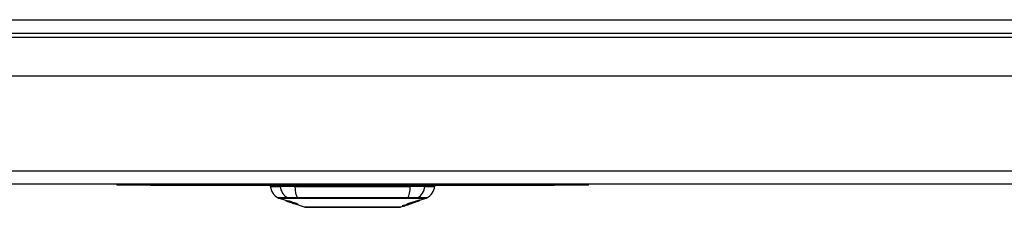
# Model space of a CAD drawing. Header units: inches. Extents: x 17 to 386, y 34 to 183.
# Tile 8 of 95: x 50.33 to 57.63, y 34.01 to 35.4. Entities that reach past the tile are written whole.
import ezdxf

# ---------------------------------------------------------------- set-up
doc = ezdxf.new("R2010")
doc.units = ezdxf.units.IN
doc.header["$MEASUREMENT"] = 0
doc.layers.add('Visible Edges(ANSI)', color=7, linetype='Continuous', lineweight=25)
doc.layers.add('Visible Tangent Edges(ANSI)', color=7, linetype='Continuous', lineweight=25)

msp = doc.modelspace()

# ---------------------------------------------------------------- linework, layer by layer
at = {"layer": 'Visible Edges(ANSI)'}
for p, q in [((16.8965, 35.3053), (88.6985, 35.3053)), ((61.755, 34.9858), (43.84, 34.9858)), ((88.6, 34.1858), (16.995, 34.1858)), ((51.0475, 34.1858), (51.0475, 34.1798)), ((51.2975, 34.1798), (51.0475, 34.1798)), ((51.2975, 34.1798), (54.2975, 34.1798)), ((52.1873, 34.17), (52.26, 34.17)), ((52.3688, 34.17), (52.26, 34.17)), ((52.3688, 34.17), (53.2262, 34.17)), ((52.4097, 34.1798), (52.4097, 34.17)), ((52.6094, 34.1798), (52.6094, 34.17)), ((52.9856, 34.1798), (52.9856, 34.17)), ((53.1853, 34.1798), (53.1853, 34.17)), ((53.335, 34.17), (53.2262, 34.17)), ((53.335, 34.17), (53.4078, 34.17)), ((54.5475, 34.1798), (54.2975, 34.1798)), ((54.5475, 34.1798), (54.5475, 34.1858)), ((52.309, 34.0615), (52.2472, 34.0831)), ((52.309, 34.0615), (52.3168, 34.0588)), ((52.3094, 34.0621), (52.3094, 34.0629)), ((52.3168, 34.0588), (52.3172, 34.0586)), ((52.3523, 34.0463), (52.3172, 34.0586)), ((52.3226, 34.06), (52.3226, 34.0614)), ((52.33, 34.0558), (52.33, 34.0562)), ((52.3466, 34.0536), (52.3466, 34.0542)), ((53.2266, 34.0407), (53.293, 34.0639)), ((53.2333, 34.05), (53.2333, 34.045)), ((53.237, 34.0463), (53.237, 34.0512)), ((53.2521, 34.0499), (53.2521, 34.0504)), ((53.2638, 34.0596), (53.2638, 34.0554)), ((53.2673, 34.0565), (53.2673, 34.0607)), ((53.2723, 34.0571), (53.2723, 34.0578)), ((53.294, 34.0644), (53.293, 34.064)), ((53.293, 34.0639), (53.293, 34.0641)), ((53.2935, 34.0655), (53.2935, 34.0692)), ((53.3479, 34.0831), (53.294, 34.0643)), ((53.294, 34.0693), (53.294, 34.0649)), ((53.294, 34.0645), (53.294, 34.0643)), ((52.3527, 34.0462), (52.3625, 34.0428)), ((52.4407, 34.0154), (52.3625, 34.0428)), ((52.3698, 34.0415), (52.3698, 34.0423)), ((52.3834, 34.0403), (52.3834, 34.0416)), ((53.1788, 34.0239), (53.1543, 34.0154)), ((53.1788, 34.0239), (53.1788, 34.024)), ((53.1885, 34.0274), (53.181, 34.0248)), ((53.181, 34.0248), (53.181, 34.0253)), ((53.2266, 34.0407), (53.1853, 34.0262)), ((53.1866, 34.0268), (53.1866, 34.0274)), ((53.1985, 34.0313), (53.1985, 34.0316)), ((53.1985, 34.0309), (53.1985, 34.0313)), ((53.2053, 34.0349), (53.2053, 34.0357)), ((53.206, 34.0339), (53.206, 34.0341)), ((53.206, 34.0339), (53.206, 34.0336)), ((53.2065, 34.0361), (53.2065, 34.0418)), ((53.2093, 34.0369), (53.2093, 34.0427)), ((53.218, 34.0378), (53.218, 34.0381)), ((53.225, 34.0402), (53.225, 34.0403)), ((53.2338, 34.0447), (53.2254, 34.0417)), ((53.2254, 34.0417), (53.2254, 34.042)), ((53.228, 34.0413), (53.228, 34.0417)), ((53.2301, 34.0425), (53.2301, 34.0432))]:
    msp.add_line(p, q, dxfattribs=at)
at = {"layer": 'Visible Edges(ANSI)', "flags": 128}
for points in [[(52.3193, 34.0582), (52.3181, 34.0586), (52.317, 34.059), (52.3158, 34.0594), (52.3147, 34.0598), (52.3136, 34.0602), (52.3125, 34.0606), (52.3115, 34.0609), (52.3105, 34.0613), (52.3095, 34.0617), (52.3085, 34.062), (52.3075, 34.0624), (52.3065, 34.0627), (52.3056, 34.0631), (52.3047, 34.0634), (52.3039, 34.0637), (52.3031, 34.064), (52.3025, 34.0643), (52.302, 34.0645), (52.3015, 34.0647), (52.301, 34.0649), (52.3007, 34.0651), (52.3005, 34.0652), (52.3006, 34.0652), (52.3009, 34.0652)], [(52.3009, 34.0652), (52.3017, 34.065), (52.3027, 34.0648), (52.3039, 34.0645), (52.3051, 34.0642), (52.3062, 34.0638), (52.3073, 34.0635), (52.3085, 34.0632), (52.3098, 34.0628), (52.3111, 34.0624), (52.3126, 34.0619), (52.3141, 34.0614), (52.3156, 34.0609), (52.317, 34.0605), (52.3184, 34.06), (52.3197, 34.0596), (52.3209, 34.0592), (52.3221, 34.0588), (52.3232, 34.0585), (52.3244, 34.0581), (52.3256, 34.0577), (52.3268, 34.0572), (52.3281, 34.0568), (52.3293, 34.0564), (52.3305, 34.056)], [(52.3097, 34.0621), (52.3096, 34.0622), (52.3095, 34.0622), (52.3094, 34.0621), (52.3094, 34.0621), (52.3094, 34.0621), (52.3095, 34.062), (52.3097, 34.0619), (52.3099, 34.0618), (52.3102, 34.0617), (52.3106, 34.0615), (52.311, 34.0614), (52.3116, 34.0612), (52.3122, 34.0609), (52.3129, 34.0607), (52.3136, 34.0604), (52.3144, 34.0601), (52.3151, 34.0599), (52.3157, 34.0596), (52.3163, 34.0594), (52.317, 34.0592), (52.3177, 34.0589), (52.3184, 34.0587), (52.3191, 34.0584), (52.3198, 34.0582)], [(52.33, 34.0558), (52.3287, 34.0562), (52.3274, 34.0567), (52.3261, 34.0571), (52.3248, 34.0576), (52.3236, 34.058), (52.3223, 34.0584), (52.3211, 34.0588), (52.3199, 34.0592), (52.3188, 34.0595), (52.3178, 34.0599), (52.3167, 34.0602), (52.3157, 34.0605), (52.3149, 34.0607), (52.3141, 34.061), (52.3134, 34.0612), (52.3127, 34.0614), (52.3122, 34.0615), (52.3117, 34.0617), (52.3112, 34.0618), (52.3108, 34.0619), (52.3105, 34.062), (52.3102, 34.062), (52.3099, 34.0621), (52.3097, 34.0621)], [(52.3291, 34.0568), (52.3264, 34.0577), (52.3238, 34.0587), (52.3216, 34.0595), (52.3199, 34.0601), (52.3187, 34.0606), (52.3177, 34.061), (52.3168, 34.0614), (52.316, 34.0617), (52.3153, 34.062), (52.3148, 34.0622), (52.3144, 34.0624), (52.3141, 34.0626), (52.3139, 34.0627), (52.3138, 34.0628), (52.3137, 34.0629), (52.3137, 34.063), (52.3137, 34.063), (52.3138, 34.0631), (52.3139, 34.0631), (52.3141, 34.0631), (52.3143, 34.0631), (52.3146, 34.0631), (52.3149, 34.063), (52.3152, 34.063)], [(52.3152, 34.063), (52.316, 34.0628), (52.317, 34.0627), (52.3181, 34.0624), (52.3193, 34.0622), (52.3206, 34.0619), (52.322, 34.0615), (52.3233, 34.0612), (52.3248, 34.0608), (52.3263, 34.0604), (52.328, 34.0599), (52.3298, 34.0594), (52.3316, 34.0589), (52.3333, 34.0584), (52.3349, 34.0579), (52.3365, 34.0575), (52.3379, 34.057), (52.3392, 34.0566), (52.3405, 34.0562), (52.3419, 34.0558), (52.3432, 34.0553), (52.3445, 34.0549), (52.3458, 34.0545), (52.3471, 34.0541), (52.3484, 34.0536)], [(52.3392, 34.0515), (52.3384, 34.0517), (52.3376, 34.052), (52.3368, 34.0522), (52.3359, 34.0525), (52.335, 34.0528), (52.334, 34.0531), (52.333, 34.0535), (52.332, 34.0538), (52.331, 34.0541), (52.33, 34.0545), (52.3291, 34.0548), (52.3283, 34.0551), (52.3275, 34.0553), (52.3267, 34.0556), (52.326, 34.0559), (52.3252, 34.0561), (52.3245, 34.0564), (52.3238, 34.0566), (52.323, 34.0569), (52.3223, 34.0571), (52.3215, 34.0574), (52.3208, 34.0577), (52.32, 34.0579), (52.3193, 34.0582)], [(52.3198, 34.0582), (52.3205, 34.0579), (52.3212, 34.0577), (52.3219, 34.0575), (52.3226, 34.0572), (52.3233, 34.057), (52.3239, 34.0567), (52.3246, 34.0565), (52.3252, 34.0563), (52.3258, 34.0561), (52.3264, 34.0559), (52.3269, 34.0558), (52.3273, 34.0556), (52.3277, 34.0555), (52.3281, 34.0553), (52.3285, 34.0552), (52.3289, 34.0551), (52.3293, 34.055), (52.3296, 34.0549), (52.33, 34.0548), (52.3303, 34.0547), (52.3306, 34.0546), (52.3309, 34.0545), (52.3312, 34.0544), (52.3315, 34.0543)], [(52.3238, 34.06), (52.3234, 34.0601), (52.323, 34.0601), (52.3228, 34.0601), (52.3226, 34.0601), (52.3226, 34.06), (52.3227, 34.0599), (52.3229, 34.0598), (52.323, 34.0597), (52.3233, 34.0595), (52.3236, 34.0594), (52.324, 34.0592), (52.3245, 34.059), (52.3251, 34.0588), (52.3256, 34.0585), (52.3262, 34.0583), (52.3267, 34.0581), (52.3272, 34.0579), (52.3277, 34.0577), (52.3282, 34.0576), (52.3287, 34.0574), (52.3293, 34.0572), (52.3298, 34.057), (52.3304, 34.0568), (52.331, 34.0566)], [(52.3466, 34.0536), (52.3459, 34.0538), (52.3452, 34.0541), (52.3444, 34.0543), (52.3437, 34.0546), (52.343, 34.0548), (52.3422, 34.055), (52.3415, 34.0553), (52.3408, 34.0555), (52.34, 34.0557), (52.3393, 34.056), (52.3386, 34.0562), (52.3379, 34.0564), (52.3371, 34.0566), (52.3364, 34.0568), (52.3354, 34.0571), (52.3343, 34.0575), (52.333, 34.0578), (52.3317, 34.0582), (52.3302, 34.0586), (52.3287, 34.059), (52.3272, 34.0594), (52.3258, 34.0597), (52.3247, 34.0599), (52.3238, 34.06)], [(52.3502, 34.0501), (52.3494, 34.0503), (52.3484, 34.0506), (52.3475, 34.0508), (52.3465, 34.0511), (52.3454, 34.0514), (52.3444, 34.0518), (52.3432, 34.0521), (52.3421, 34.0525), (52.3411, 34.0528), (52.34, 34.0531), (52.3391, 34.0534), (52.3382, 34.0537), (52.3374, 34.054), (52.3366, 34.0542), (52.3358, 34.0545), (52.3351, 34.0547), (52.3343, 34.055), (52.3336, 34.0552), (52.3328, 34.0555), (52.3321, 34.0558), (52.3314, 34.056), (52.3306, 34.0563), (52.3299, 34.0565), (52.3291, 34.0568)], [(52.3305, 34.056), (52.3305, 34.056), (52.3304, 34.056), (52.3304, 34.056), (52.3304, 34.056), (52.3304, 34.056), (52.3304, 34.056), (52.3303, 34.0559), (52.3303, 34.0559), (52.3303, 34.0559), (52.3303, 34.0559), (52.3303, 34.0559), (52.3302, 34.0559), (52.3302, 34.0559), (52.3302, 34.0559), (52.3302, 34.0559), (52.3301, 34.0559), (52.3301, 34.0559), (52.3301, 34.0559), (52.3301, 34.0559), (52.3301, 34.0558), (52.33, 34.0558), (52.33, 34.0558), (52.33, 34.0558), (52.33, 34.0558)], [(52.331, 34.0566), (52.3317, 34.0563), (52.3324, 34.0561), (52.3331, 34.0558), (52.3339, 34.0556), (52.3346, 34.0554), (52.3353, 34.0551), (52.3361, 34.0549), (52.3367, 34.0547), (52.3373, 34.0545), (52.3379, 34.0543), (52.3384, 34.0541), (52.3389, 34.054), (52.3393, 34.0539), (52.3398, 34.0537), (52.3402, 34.0536), (52.3406, 34.0535), (52.341, 34.0534), (52.3414, 34.0533), (52.3418, 34.0532), (52.3422, 34.0531), (52.3425, 34.053), (52.3429, 34.0529), (52.3432, 34.0528), (52.3435, 34.0527)], [(52.3315, 34.0543), (52.3318, 34.0542), (52.3322, 34.0541), (52.3326, 34.054), (52.333, 34.0538), (52.3335, 34.0537), (52.3339, 34.0536), (52.3344, 34.0534), (52.3349, 34.0533), (52.3354, 34.0532), (52.3359, 34.053), (52.3364, 34.0529), (52.337, 34.0528), (52.3375, 34.0526), (52.338, 34.0525), (52.3386, 34.0523), (52.3391, 34.0522), (52.3396, 34.052), (52.3401, 34.0519), (52.3407, 34.0518), (52.3413, 34.0516), (52.3419, 34.0514), (52.3425, 34.0513), (52.3431, 34.0511), (52.3437, 34.0509)], [(52.3536, 34.0474), (52.3529, 34.0476), (52.3523, 34.0478), (52.3516, 34.048), (52.3509, 34.0482), (52.3502, 34.0484), (52.3496, 34.0486), (52.349, 34.0487), (52.3484, 34.0489), (52.3479, 34.049), (52.3474, 34.0491), (52.3469, 34.0493), (52.3465, 34.0494), (52.346, 34.0495), (52.3455, 34.0496), (52.3451, 34.0498), (52.3445, 34.0499), (52.344, 34.0501), (52.3434, 34.0502), (52.3428, 34.0504), (52.3421, 34.0506), (52.3414, 34.0508), (52.3406, 34.051), (52.3399, 34.0512), (52.3392, 34.0515)], [(52.3435, 34.0527), (52.344, 34.0526), (52.3445, 34.0524), (52.345, 34.0523), (52.3456, 34.0522), (52.3461, 34.0521), (52.3467, 34.0519), (52.3474, 34.0518), (52.348, 34.0516), (52.3487, 34.0515), (52.3494, 34.0513), (52.3501, 34.0511), (52.3508, 34.051), (52.3515, 34.0508), (52.3522, 34.0507), (52.3529, 34.0505), (52.3536, 34.0504), (52.3543, 34.0502), (52.355, 34.05), (52.3557, 34.0499), (52.3564, 34.0497), (52.3571, 34.0495), (52.3579, 34.0494), (52.3586, 34.0492), (52.3593, 34.049)], [(52.3437, 34.0509), (52.3444, 34.0507), (52.3451, 34.0505), (52.3459, 34.0503), (52.3468, 34.05), (52.3476, 34.0497), (52.3485, 34.0495), (52.3495, 34.0492), (52.3504, 34.0489), (52.3513, 34.0486), (52.3522, 34.0483), (52.3529, 34.0481), (52.3537, 34.0478), (52.3543, 34.0476), (52.3549, 34.0474), (52.3556, 34.0472), (52.3562, 34.047), (52.3568, 34.0468), (52.3575, 34.0466), (52.3581, 34.0464), (52.3587, 34.0462), (52.3594, 34.046), (52.36, 34.0457), (52.3606, 34.0455), (52.3613, 34.0453)], [(52.3484, 34.0536), (52.3483, 34.0536), (52.3483, 34.0536), (52.3482, 34.0536), (52.3481, 34.0536), (52.348, 34.0536), (52.348, 34.0536), (52.3479, 34.0536), (52.3478, 34.0536), (52.3477, 34.0536), (52.3477, 34.0536), (52.3476, 34.0536), (52.3475, 34.0536), (52.3474, 34.0536), (52.3474, 34.0536), (52.3473, 34.0536), (52.3472, 34.0536), (52.3471, 34.0536), (52.3471, 34.0536), (52.347, 34.0536), (52.3469, 34.0536), (52.3468, 34.0536), (52.3468, 34.0536), (52.3467, 34.0536), (52.3466, 34.0536)], [(52.3687, 34.0457), (52.368, 34.0459), (52.3672, 34.0461), (52.3664, 34.0463), (52.3656, 34.0465), (52.3647, 34.0467), (52.3639, 34.0469), (52.3631, 34.047), (52.3624, 34.0472), (52.3617, 34.0474), (52.361, 34.0475), (52.3604, 34.0476), (52.3598, 34.0478), (52.3591, 34.0479), (52.3585, 34.0481), (52.3578, 34.0482), (52.3572, 34.0484), (52.3564, 34.0485), (52.3556, 34.0487), (52.3548, 34.0489), (52.3539, 34.0491), (52.353, 34.0494), (52.3521, 34.0496), (52.3511, 34.0498), (52.3502, 34.0501)], [(53.2065, 34.0418), (53.2076, 34.0422), (53.2088, 34.0425), (53.2099, 34.0429), (53.211, 34.0432), (53.2121, 34.0435), (53.2132, 34.0439), (53.2143, 34.0442), (53.2154, 34.0445), (53.2166, 34.0449), (53.2177, 34.0452), (53.2188, 34.0456), (53.2199, 34.0459), (53.221, 34.0463), (53.2221, 34.0466), (53.2233, 34.0469), (53.2244, 34.0473), (53.2255, 34.0476), (53.2266, 34.048), (53.2277, 34.0483), (53.2288, 34.0487), (53.2299, 34.049), (53.231, 34.0493), (53.2322, 34.0497), (53.2333, 34.05)], [(53.2521, 34.0499), (53.2511, 34.0495), (53.2501, 34.0491), (53.2491, 34.0488), (53.2481, 34.0484), (53.247, 34.048), (53.246, 34.0477), (53.245, 34.0473), (53.2439, 34.0469), (53.2429, 34.0465), (53.2418, 34.0462), (53.2408, 34.0458), (53.2398, 34.0454), (53.2387, 34.0451), (53.2377, 34.0447), (53.2366, 34.0443), (53.2356, 34.0439), (53.2346, 34.0436), (53.2335, 34.0432), (53.2325, 34.0428), (53.2314, 34.0425), (53.2304, 34.0421), (53.2293, 34.0417), (53.2283, 34.0413), (53.2273, 34.041)], [(53.237, 34.0512), (53.2381, 34.0515), (53.2393, 34.0519), (53.2404, 34.0522), (53.2415, 34.0526), (53.2426, 34.0529), (53.2437, 34.0533), (53.2448, 34.0536), (53.2459, 34.054), (53.2471, 34.0543), (53.2482, 34.0547), (53.2493, 34.055), (53.2504, 34.0554), (53.2515, 34.0557), (53.2526, 34.0561), (53.2538, 34.0564), (53.2549, 34.0568), (53.256, 34.0571), (53.2571, 34.0575), (53.2582, 34.0579), (53.2593, 34.0582), (53.2604, 34.0586), (53.2615, 34.0589), (53.2627, 34.0593), (53.2638, 34.0596)], [(53.2638, 34.0554), (53.2627, 34.055), (53.2615, 34.0546), (53.2604, 34.0542), (53.2593, 34.0538), (53.2582, 34.0535), (53.2571, 34.0531), (53.256, 34.0527), (53.2549, 34.0523), (53.2538, 34.0519), (53.2526, 34.0516), (53.2515, 34.0512), (53.2504, 34.0508), (53.2493, 34.0504), (53.2482, 34.0501), (53.2471, 34.0497), (53.2459, 34.0493), (53.2448, 34.0489), (53.2437, 34.0485), (53.2426, 34.0482), (53.2415, 34.0478), (53.2404, 34.0474), (53.2392, 34.047), (53.2381, 34.0467), (53.237, 34.0463)], [(53.2488, 34.0492), (53.2505, 34.0498), (53.2523, 34.0505), (53.254, 34.0511), (53.2558, 34.0518), (53.2575, 34.0524), (53.2593, 34.0531), (53.2611, 34.0537), (53.2629, 34.0544), (53.2648, 34.055), (53.2666, 34.0557), (53.2684, 34.0564), (53.2703, 34.057), (53.2721, 34.0577), (53.274, 34.0584), (53.2759, 34.0591), (53.2778, 34.0598), (53.2797, 34.0605), (53.2817, 34.0612), (53.2836, 34.0619), (53.2856, 34.0626), (53.2875, 34.0633), (53.2895, 34.064), (53.2915, 34.0648), (53.2935, 34.0655)], [(53.293, 34.0639), (53.2913, 34.0633), (53.2896, 34.0628), (53.288, 34.0622), (53.2863, 34.0616), (53.2846, 34.061), (53.2829, 34.0604), (53.2812, 34.0598), (53.2795, 34.0592), (53.2778, 34.0586), (53.2761, 34.058), (53.2744, 34.0575), (53.2727, 34.0569), (53.2709, 34.0563), (53.2692, 34.0557), (53.2675, 34.0551), (53.2658, 34.0545), (53.2641, 34.0539), (53.2624, 34.0533), (53.2607, 34.0528), (53.259, 34.0522), (53.2573, 34.0516), (53.2556, 34.051), (53.2538, 34.0504), (53.2521, 34.0499)], [(53.2673, 34.0607), (53.2684, 34.0611), (53.2695, 34.0614), (53.2706, 34.0618), (53.2717, 34.0622), (53.2728, 34.0625), (53.274, 34.0629), (53.2751, 34.0632), (53.2762, 34.0636), (53.2773, 34.0639), (53.2784, 34.0643), (53.2795, 34.0646), (53.2807, 34.065), (53.2818, 34.0654), (53.2829, 34.0657), (53.284, 34.0661), (53.2851, 34.0664), (53.2862, 34.0668), (53.2873, 34.0672), (53.2885, 34.0675), (53.2896, 34.0679), (53.2907, 34.0682), (53.2918, 34.0686), (53.2929, 34.069), (53.294, 34.0693)], [(53.2935, 34.0655), (53.2924, 34.0651), (53.2913, 34.0648), (53.2902, 34.0644), (53.2891, 34.064), (53.2881, 34.0636), (53.287, 34.0633), (53.2859, 34.0629), (53.2848, 34.0625), (53.2837, 34.0621), (53.2826, 34.0618), (53.2815, 34.0614), (53.2804, 34.061), (53.2793, 34.0606), (53.2782, 34.0603), (53.2771, 34.0599), (53.276, 34.0595), (53.2749, 34.0592), (53.2738, 34.0588), (53.2727, 34.0584), (53.2716, 34.058), (53.2706, 34.0577), (53.2695, 34.0573), (53.2684, 34.0569), (53.2673, 34.0565)], [(53.294, 34.0649), (53.2932, 34.0646), (53.2923, 34.0643), (53.2914, 34.064), (53.2905, 34.0636), (53.2897, 34.0633), (53.2888, 34.063), (53.2879, 34.0627), (53.287, 34.0624), (53.2861, 34.062), (53.2852, 34.0617), (53.2843, 34.0614), (53.2833, 34.061), (53.2824, 34.0607), (53.2815, 34.0604), (53.2806, 34.0601), (53.2797, 34.0597), (53.2787, 34.0594), (53.2778, 34.0591), (53.2769, 34.0587), (53.276, 34.0584), (53.275, 34.0581), (53.2741, 34.0577), (53.2732, 34.0574), (53.2723, 34.0571)], [(53.2723, 34.0571), (53.2732, 34.0574), (53.2741, 34.0577), (53.275, 34.058), (53.2759, 34.0583), (53.2768, 34.0586), (53.2777, 34.0589), (53.2786, 34.0592), (53.2795, 34.0595), (53.2804, 34.0598), (53.2813, 34.0601), (53.2822, 34.0604), (53.2832, 34.0608), (53.2841, 34.0611), (53.285, 34.0614), (53.2859, 34.0617), (53.2868, 34.062), (53.2877, 34.0623), (53.2886, 34.0626), (53.2895, 34.0629), (53.2904, 34.0632), (53.2913, 34.0635), (53.2922, 34.0638), (53.2931, 34.0642), (53.294, 34.0645)], [(52.3781, 34.0384), (52.3779, 34.0384), (52.3776, 34.0385), (52.3772, 34.0385), (52.3768, 34.0386), (52.3764, 34.0387), (52.3759, 34.0389), (52.3753, 34.039), (52.3747, 34.0392), (52.374, 34.0394), (52.3732, 34.0396), (52.3722, 34.0399), (52.371, 34.0403), (52.3696, 34.0408), (52.368, 34.0413), (52.3662, 34.0419), (52.3645, 34.0425), (52.3628, 34.043), (52.3613, 34.0436), (52.3597, 34.0441), (52.3582, 34.0446), (52.3567, 34.0451), (52.3551, 34.0457), (52.3535, 34.0462), (52.352, 34.0468)], [(52.352, 34.0468), (52.352, 34.0468), (52.352, 34.0468), (52.352, 34.0468), (52.3521, 34.0468), (52.3521, 34.0468), (52.3521, 34.0468), (52.3521, 34.0468), (52.3522, 34.0468), (52.3522, 34.0468), (52.3522, 34.0468), (52.3522, 34.0468), (52.3523, 34.0468), (52.3523, 34.0468), (52.3523, 34.0468), (52.3523, 34.0468), (52.3524, 34.0468), (52.3524, 34.0468), (52.3524, 34.0468), (52.3524, 34.0468), (52.3525, 34.0468), (52.3525, 34.0468), (52.3525, 34.0468), (52.3525, 34.0468), (52.3526, 34.0468)], [(52.3523, 34.0463), (52.3523, 34.0463), (52.3524, 34.0463), (52.3524, 34.0463), (52.3524, 34.0463), (52.3524, 34.0463), (52.3524, 34.0463), (52.3524, 34.0463), (52.3525, 34.0463), (52.3525, 34.0463), (52.3525, 34.0463), (52.3525, 34.0463), (52.3525, 34.0463), (52.3525, 34.0462), (52.3526, 34.0462), (52.3526, 34.0462), (52.3526, 34.0462), (52.3526, 34.0462), (52.3526, 34.0462), (52.3527, 34.0462), (52.3527, 34.0462), (52.3527, 34.0462), (52.3527, 34.0462), (52.3527, 34.0462), (52.3527, 34.0462)], [(52.3526, 34.0468), (52.3542, 34.0462), (52.3558, 34.0456), (52.3574, 34.0451), (52.359, 34.0445), (52.3606, 34.044), (52.362, 34.0435), (52.3633, 34.0431), (52.3643, 34.0428), (52.365, 34.0426), (52.3655, 34.0424), (52.366, 34.0423), (52.3664, 34.0421), (52.3668, 34.042), (52.3672, 34.0419), (52.3675, 34.0418), (52.3678, 34.0417), (52.3681, 34.0417), (52.3683, 34.0416), (52.3686, 34.0416), (52.3688, 34.0415), (52.369, 34.0415), (52.3691, 34.0414), (52.3693, 34.0414), (52.3694, 34.0414)], [(52.3606, 34.0451), (52.3603, 34.0452), (52.36, 34.0453), (52.3597, 34.0454), (52.3594, 34.0455), (52.3591, 34.0456), (52.3588, 34.0457), (52.3585, 34.0458), (52.3581, 34.046), (52.3578, 34.0461), (52.3575, 34.0462), (52.3572, 34.0463), (52.3569, 34.0464), (52.3566, 34.0465), (52.3563, 34.0466), (52.356, 34.0467), (52.3557, 34.0467), (52.3555, 34.0468), (52.3552, 34.0469), (52.3549, 34.047), (52.3546, 34.0471), (52.3544, 34.0472), (52.3541, 34.0473), (52.3539, 34.0473), (52.3536, 34.0474)], [(52.3593, 34.049), (52.3602, 34.0488), (52.361, 34.0486), (52.3619, 34.0483), (52.3629, 34.0481), (52.3638, 34.0478), (52.3649, 34.0475), (52.3659, 34.0473), (52.3669, 34.047), (52.3678, 34.0467), (52.3687, 34.0464), (52.3695, 34.0462), (52.3703, 34.046), (52.3709, 34.0458), (52.3716, 34.0456), (52.3722, 34.0454), (52.3729, 34.0452), (52.3735, 34.045), (52.3741, 34.0448), (52.3748, 34.0446), (52.3754, 34.0444), (52.376, 34.0441), (52.3767, 34.0439), (52.3773, 34.0437), (52.3779, 34.0435)], [(52.3694, 34.0414), (52.3695, 34.0414), (52.3695, 34.0414), (52.3696, 34.0414), (52.3697, 34.0414), (52.3697, 34.0414), (52.3698, 34.0414), (52.3698, 34.0414), (52.3698, 34.0415), (52.3698, 34.0415), (52.3697, 34.0415), (52.3697, 34.0416), (52.3696, 34.0416), (52.3696, 34.0417), (52.3694, 34.0417), (52.3693, 34.0418), (52.3692, 34.0419), (52.369, 34.042), (52.3687, 34.0421), (52.3683, 34.0423), (52.3673, 34.0427), (52.366, 34.0432), (52.3644, 34.0438), (52.3626, 34.0444), (52.3606, 34.0451)], [(52.3905, 34.0373), (52.39, 34.0373), (52.3895, 34.0374), (52.3889, 34.0375), (52.3882, 34.0376), (52.3875, 34.0377), (52.3868, 34.0379), (52.3859, 34.0381), (52.385, 34.0383), (52.384, 34.0385), (52.3829, 34.0388), (52.3816, 34.0392), (52.3801, 34.0396), (52.3784, 34.0401), (52.3766, 34.0406), (52.3748, 34.0412), (52.3731, 34.0417), (52.3715, 34.0422), (52.37, 34.0427), (52.3685, 34.0432), (52.367, 34.0437), (52.3656, 34.0442), (52.3641, 34.0447), (52.3626, 34.0452), (52.3612, 34.0457)], [(52.3612, 34.0457), (52.3613, 34.0457), (52.3614, 34.0457), (52.3614, 34.0457), (52.3615, 34.0457), (52.3616, 34.0457), (52.3617, 34.0457), (52.3618, 34.0456), (52.3618, 34.0456), (52.3619, 34.0456), (52.362, 34.0456), (52.3621, 34.0456), (52.3621, 34.0456), (52.3622, 34.0456), (52.3623, 34.0456), (52.3624, 34.0456), (52.3625, 34.0456), (52.3625, 34.0456), (52.3626, 34.0456), (52.3627, 34.0456), (52.3628, 34.0456), (52.3629, 34.0456), (52.3629, 34.0456), (52.363, 34.0456), (52.3631, 34.0455)], [(52.3613, 34.0453), (52.3667, 34.0434), (52.3713, 34.0417), (52.3738, 34.0407), (52.3749, 34.0403), (52.3757, 34.04), (52.3763, 34.0397), (52.3768, 34.0395), (52.3772, 34.0393), (52.3775, 34.0391), (52.3777, 34.039), (52.3779, 34.0389), (52.3781, 34.0388), (52.3782, 34.0388), (52.3783, 34.0387), (52.3784, 34.0386), (52.3785, 34.0386), (52.3785, 34.0385), (52.3785, 34.0385), (52.3785, 34.0384), (52.3785, 34.0384), (52.3784, 34.0384), (52.3783, 34.0384), (52.3782, 34.0384), (52.3781, 34.0384)], [(52.3631, 34.0455), (52.3644, 34.0451), (52.3657, 34.0447), (52.367, 34.0442), (52.3683, 34.0438), (52.3697, 34.0434), (52.3709, 34.043), (52.3722, 34.0426), (52.3734, 34.0422), (52.3745, 34.0419), (52.3755, 34.0416), (52.3763, 34.0414), (52.377, 34.0412), (52.3776, 34.041), (52.3782, 34.0409), (52.3787, 34.0408), (52.3792, 34.0406), (52.3796, 34.0405), (52.3801, 34.0405), (52.3805, 34.0404), (52.3808, 34.0403), (52.3811, 34.0403), (52.3815, 34.0402), (52.3817, 34.0402), (52.382, 34.0402)], [(52.376, 34.0435), (52.3756, 34.0436), (52.3753, 34.0437), (52.375, 34.0438), (52.3747, 34.0439), (52.3744, 34.044), (52.3741, 34.0441), (52.3738, 34.0442), (52.3735, 34.0443), (52.3732, 34.0444), (52.3729, 34.0445), (52.3725, 34.0446), (52.3722, 34.0447), (52.3719, 34.0448), (52.3716, 34.0449), (52.3713, 34.0449), (52.371, 34.045), (52.3707, 34.0451), (52.3704, 34.0452), (52.3701, 34.0453), (52.3698, 34.0454), (52.3696, 34.0455), (52.3693, 34.0455), (52.369, 34.0456), (52.3687, 34.0457)], [(52.382, 34.0402), (52.3822, 34.0401), (52.3824, 34.0401), (52.3826, 34.0401), (52.3827, 34.0401), (52.3829, 34.0401), (52.383, 34.0401), (52.3831, 34.0401), (52.3832, 34.0402), (52.3833, 34.0402), (52.3833, 34.0402), (52.3834, 34.0403), (52.3834, 34.0403), (52.3833, 34.0404), (52.3833, 34.0404), (52.3832, 34.0405), (52.383, 34.0407), (52.3827, 34.0408), (52.3822, 34.0411), (52.3815, 34.0414), (52.3807, 34.0417), (52.3797, 34.0421), (52.3785, 34.0426), (52.3773, 34.043), (52.376, 34.0435)], [(52.3779, 34.0435), (52.3807, 34.0426), (52.3834, 34.0416), (52.3855, 34.0408), (52.387, 34.0402), (52.388, 34.0398), (52.3889, 34.0395), (52.3897, 34.0391), (52.3903, 34.0388), (52.3908, 34.0385), (52.3913, 34.0383), (52.3916, 34.0381), (52.3918, 34.0379), (52.392, 34.0377), (52.392, 34.0376), (52.3921, 34.0375), (52.392, 34.0374), (52.392, 34.0374), (52.3919, 34.0373), (52.3917, 34.0373), (52.3916, 34.0373), (52.3914, 34.0372), (52.3911, 34.0372), (52.3908, 34.0373), (52.3905, 34.0373)], [(52.4423, 34.0151), (52.4427, 34.0151), (52.444, 34.0151), (52.4462, 34.0151), (52.4491, 34.0151), (52.4529, 34.0151), (52.4576, 34.0151), (52.4631, 34.0151), (52.4694, 34.015), (52.4764, 34.015), (52.4843, 34.015), (52.4929, 34.015), (52.5021, 34.015), (52.5121, 34.015), (52.5228, 34.0149), (52.5342, 34.0149), (52.5461, 34.0149), (52.5587, 34.0149), (52.5719, 34.0149), (52.5856, 34.015), (52.5998, 34.015), (52.6145, 34.015), (52.6296, 34.015), (52.6452, 34.015), (52.6612, 34.015), (52.6776, 34.0151), (52.6942, 34.0151), (52.711, 34.0151), (52.7281, 34.0151), (52.7452, 34.0151), (52.7625, 34.0151), (52.7799, 34.0151), (52.7974, 34.0151), (52.8149, 34.0151), (52.8323, 34.0151), (52.8497, 34.0151), (52.8669, 34.0151), (52.8838, 34.0151), (52.9006, 34.0151), (52.9172, 34.0151), (52.9335, 34.015), (52.9496, 34.015), (52.9652, 34.015), (52.9804, 34.015), (52.9951, 34.015), (53.0094, 34.015), (53.0231, 34.0149), (53.0362, 34.0149), (53.0488, 34.0149), (53.0608, 34.0149), (53.0722, 34.0149), (53.0828, 34.015), (53.0928, 34.015), (53.1021, 34.015), (53.1107, 34.015), (53.1186, 34.015), (53.1257, 34.015), (53.132, 34.0151), (53.1374, 34.0151), (53.1421, 34.0151), (53.1459, 34.0151), (53.1489, 34.0151), (53.151, 34.0151), (53.1523, 34.0151), (53.1527, 34.0151)], [(53.1668, 34.0245), (53.1684, 34.025), (53.1701, 34.0254), (53.1718, 34.0259), (53.1734, 34.0263), (53.1751, 34.0268), (53.1767, 34.0273), (53.1784, 34.0278), (53.1801, 34.0282), (53.1817, 34.0287), (53.1834, 34.0292), (53.1851, 34.0297), (53.1867, 34.0302), (53.1884, 34.0306), (53.19, 34.0311), (53.1917, 34.0316), (53.1933, 34.0321), (53.195, 34.0326), (53.1966, 34.0331), (53.1983, 34.0336), (53.1999, 34.0341), (53.2016, 34.0346), (53.2032, 34.0351), (53.2049, 34.0356), (53.2065, 34.0361)], [(53.2053, 34.0349), (53.2037, 34.0344), (53.2021, 34.034), (53.2005, 34.0335), (53.1989, 34.033), (53.1973, 34.0326), (53.1957, 34.0321), (53.1941, 34.0317), (53.1925, 34.0312), (53.1909, 34.0308), (53.1893, 34.0303), (53.1877, 34.0299), (53.1861, 34.0294), (53.1845, 34.029), (53.1829, 34.0286), (53.1813, 34.0282), (53.1797, 34.0277), (53.1781, 34.0273), (53.1764, 34.0269), (53.1748, 34.0265), (53.1732, 34.0261), (53.1716, 34.0257), (53.17, 34.0253), (53.1684, 34.0249), (53.1668, 34.0245)], [(53.181, 34.0248), (53.1807, 34.0247), (53.1805, 34.0246), (53.1803, 34.0245), (53.18, 34.0245), (53.1798, 34.0244), (53.1796, 34.0244), (53.1795, 34.0243), (53.1793, 34.0243), (53.1792, 34.0242), (53.1791, 34.0242), (53.179, 34.0242), (53.1789, 34.0242), (53.1788, 34.0242), (53.1788, 34.0242), (53.1787, 34.0242), (53.1787, 34.0242), (53.1787, 34.0242), (53.1788, 34.0242), (53.1788, 34.0243), (53.1789, 34.0243), (53.1789, 34.0244), (53.179, 34.0244), (53.1791, 34.0245), (53.1793, 34.0246)], [(53.1788, 34.024), (53.179, 34.0241), (53.1793, 34.0242), (53.1796, 34.0242), (53.1799, 34.0243), (53.1801, 34.0244), (53.1804, 34.0245), (53.1807, 34.0246), (53.1809, 34.0247), (53.1812, 34.0248), (53.1815, 34.0249), (53.1818, 34.025), (53.182, 34.0251), (53.1823, 34.0252), (53.1826, 34.0253), (53.1828, 34.0254), (53.1831, 34.0255), (53.1834, 34.0256), (53.1837, 34.0257), (53.1839, 34.0258), (53.1842, 34.0259), (53.1845, 34.0259), (53.1847, 34.026), (53.185, 34.0261), (53.1853, 34.0262)], [(53.1793, 34.0246), (53.1795, 34.0246), (53.1797, 34.0248), (53.18, 34.0249), (53.1804, 34.0251), (53.1808, 34.0252), (53.1813, 34.0254), (53.1819, 34.0256), (53.1825, 34.0259), (53.1831, 34.0261), (53.1838, 34.0264), (53.1846, 34.0267), (53.1853, 34.027), (53.1861, 34.0272), (53.187, 34.0276), (53.1879, 34.0279), (53.1888, 34.0282), (53.1897, 34.0285), (53.1906, 34.0289), (53.1916, 34.0292), (53.1926, 34.0295), (53.1935, 34.0299), (53.1945, 34.0302), (53.1955, 34.0306), (53.1965, 34.0309)], [(53.189, 34.0279), (53.1887, 34.0277), (53.1883, 34.0276), (53.188, 34.0275), (53.1877, 34.0274), (53.1875, 34.0273), (53.1873, 34.0272), (53.1871, 34.0271), (53.1869, 34.027), (53.1868, 34.027), (53.1867, 34.0269), (53.1866, 34.0269), (53.1866, 34.0268), (53.1866, 34.0268), (53.1866, 34.0268), (53.1866, 34.0268), (53.1867, 34.0268), (53.1869, 34.0269), (53.187, 34.0269), (53.1872, 34.027), (53.1874, 34.027), (53.1876, 34.0271), (53.1879, 34.0272), (53.1882, 34.0273), (53.1885, 34.0274)], [(53.1985, 34.0313), (53.1981, 34.0311), (53.1976, 34.031), (53.1971, 34.0308), (53.1967, 34.0307), (53.1962, 34.0305), (53.1957, 34.0303), (53.1953, 34.0302), (53.1948, 34.03), (53.1944, 34.0299), (53.1939, 34.0297), (53.1935, 34.0295), (53.193, 34.0294), (53.1926, 34.0292), (53.1922, 34.0291), (53.1918, 34.0289), (53.1914, 34.0288), (53.191, 34.0287), (53.1907, 34.0285), (53.1904, 34.0284), (53.19, 34.0283), (53.1898, 34.0282), (53.1895, 34.0281), (53.1892, 34.028), (53.189, 34.0279)], [(53.2301, 34.0425), (53.2286, 34.042), (53.2271, 34.0415), (53.2256, 34.041), (53.2241, 34.0405), (53.2226, 34.04), (53.221, 34.0395), (53.2195, 34.039), (53.218, 34.0385), (53.2165, 34.038), (53.2149, 34.0375), (53.2134, 34.037), (53.2119, 34.0365), (53.2103, 34.0361), (53.2088, 34.0356), (53.2073, 34.0351), (53.2057, 34.0346), (53.2042, 34.0341), (53.2027, 34.0336), (53.2011, 34.0332), (53.1996, 34.0327), (53.198, 34.0322), (53.1965, 34.0317), (53.195, 34.0313), (53.1934, 34.0308)], [(53.1934, 34.0308), (53.1939, 34.031), (53.1944, 34.0312), (53.1949, 34.0313), (53.1954, 34.0315), (53.1959, 34.0317), (53.1964, 34.0318), (53.1969, 34.032), (53.1974, 34.0322), (53.1979, 34.0323), (53.1984, 34.0325), (53.1989, 34.0327), (53.1994, 34.0329), (53.1999, 34.033), (53.2003, 34.0332), (53.2008, 34.0334), (53.2013, 34.0335), (53.2018, 34.0337), (53.2023, 34.0339), (53.2028, 34.034), (53.2033, 34.0342), (53.2038, 34.0344), (53.2043, 34.0346), (53.2048, 34.0347), (53.2053, 34.0349)], [(53.1965, 34.0309), (53.1975, 34.0313), (53.1985, 34.0316), (53.1995, 34.032), (53.2005, 34.0323), (53.2015, 34.0326), (53.2025, 34.033), (53.2035, 34.0333), (53.2045, 34.0336), (53.2054, 34.0339), (53.2064, 34.0343), (53.2073, 34.0346), (53.2083, 34.0349), (53.2092, 34.0352), (53.2101, 34.0355), (53.211, 34.0358), (53.2119, 34.0361), (53.2128, 34.0364), (53.2136, 34.0367), (53.2144, 34.0369), (53.2153, 34.0372), (53.2161, 34.0375), (53.2168, 34.0377), (53.2176, 34.038), (53.2183, 34.0382)], [(53.2175, 34.0375), (53.2168, 34.0373), (53.216, 34.037), (53.2152, 34.0367), (53.2144, 34.0364), (53.2137, 34.0362), (53.2129, 34.0359), (53.2121, 34.0356), (53.2113, 34.0353), (53.2105, 34.035), (53.2096, 34.0348), (53.2088, 34.0345), (53.208, 34.0342), (53.2072, 34.0339), (53.2064, 34.0336), (53.2056, 34.0333), (53.2048, 34.0331), (53.204, 34.0328), (53.2032, 34.0325), (53.2024, 34.0322), (53.2016, 34.0319), (53.2008, 34.0317), (53.2, 34.0314), (53.1993, 34.0311), (53.1985, 34.0309)], [(53.2175, 34.0377), (53.2173, 34.0376), (53.217, 34.0375), (53.2167, 34.0375), (53.2164, 34.0374), (53.2161, 34.0372), (53.2157, 34.0371), (53.2153, 34.037), (53.2149, 34.0369), (53.2144, 34.0367), (53.214, 34.0366), (53.2135, 34.0364), (53.213, 34.0362), (53.2125, 34.0361), (53.212, 34.0359), (53.2114, 34.0357), (53.2108, 34.0355), (53.2103, 34.0353), (53.2097, 34.0351), (53.2091, 34.0349), (53.2085, 34.0347), (53.2079, 34.0345), (53.2073, 34.0343), (53.2066, 34.0341), (53.206, 34.0339)], [(53.206, 34.0336), (53.2064, 34.0337), (53.2069, 34.0338), (53.2073, 34.034), (53.2077, 34.0341), (53.2082, 34.0343), (53.2086, 34.0345), (53.2091, 34.0346), (53.2095, 34.0348), (53.21, 34.0349), (53.2105, 34.0351), (53.2109, 34.0353), (53.2114, 34.0354), (53.2118, 34.0356), (53.2122, 34.0357), (53.2127, 34.0359), (53.2131, 34.036), (53.2135, 34.0362), (53.2139, 34.0363), (53.2143, 34.0365), (53.2147, 34.0366), (53.215, 34.0367), (53.2154, 34.0368), (53.2157, 34.037), (53.216, 34.0371)], [(53.2333, 34.045), (53.2323, 34.0447), (53.2313, 34.0443), (53.2303, 34.044), (53.2293, 34.0437), (53.2283, 34.0433), (53.2273, 34.043), (53.2263, 34.0427), (53.2253, 34.0423), (53.2243, 34.042), (53.2233, 34.0416), (53.2223, 34.0413), (53.2213, 34.041), (53.2203, 34.0406), (53.2193, 34.0403), (53.2183, 34.04), (53.2173, 34.0396), (53.2163, 34.0393), (53.2153, 34.039), (53.2143, 34.0386), (53.2133, 34.0383), (53.2123, 34.038), (53.2113, 34.0376), (53.2103, 34.0373), (53.2093, 34.0369)], [(53.2093, 34.0369), (53.2103, 34.0373), (53.2113, 34.0376), (53.2123, 34.0379), (53.2134, 34.0382), (53.2144, 34.0385), (53.2154, 34.0388), (53.2164, 34.0392), (53.2175, 34.0395), (53.2185, 34.0398), (53.2195, 34.0401), (53.2205, 34.0404), (53.2215, 34.0408), (53.2226, 34.0411), (53.2236, 34.0414), (53.2246, 34.0417), (53.2256, 34.0421), (53.2266, 34.0424), (53.2277, 34.0427), (53.2287, 34.043), (53.2297, 34.0434), (53.2307, 34.0437), (53.2317, 34.044), (53.2328, 34.0443), (53.2338, 34.0447)], [(53.216, 34.0371), (53.2163, 34.0372), (53.2165, 34.0372), (53.2167, 34.0373), (53.2169, 34.0374), (53.2171, 34.0374), (53.2172, 34.0375), (53.2174, 34.0376), (53.2175, 34.0376), (53.2176, 34.0377), (53.2177, 34.0377), (53.2178, 34.0377), (53.2179, 34.0378), (53.218, 34.0378), (53.218, 34.0378), (53.218, 34.0378), (53.218, 34.0378), (53.218, 34.0378), (53.218, 34.0378), (53.218, 34.0378), (53.2179, 34.0378), (53.2178, 34.0378), (53.2177, 34.0378), (53.2176, 34.0377), (53.2175, 34.0377)], [(53.225, 34.0402), (53.225, 34.0402), (53.2249, 34.0401), (53.2248, 34.0401), (53.2246, 34.04), (53.2245, 34.04), (53.2243, 34.0399), (53.2241, 34.0398), (53.2238, 34.0398), (53.2236, 34.0397), (53.2233, 34.0396), (53.223, 34.0394), (53.2227, 34.0393), (53.2223, 34.0392), (53.222, 34.0391), (53.2216, 34.0389), (53.2212, 34.0388), (53.2208, 34.0387), (53.2203, 34.0385), (53.2199, 34.0384), (53.2195, 34.0382), (53.219, 34.038), (53.2185, 34.0379), (53.218, 34.0377), (53.2175, 34.0375)], [(53.2183, 34.0382), (53.219, 34.0384), (53.2196, 34.0386), (53.2202, 34.0388), (53.2208, 34.039), (53.2213, 34.0392), (53.2218, 34.0393), (53.2223, 34.0395), (53.2228, 34.0396), (53.2232, 34.0398), (53.2236, 34.0399), (53.2239, 34.04), (53.2242, 34.0401), (53.2245, 34.0401), (53.2247, 34.0402), (53.2249, 34.0403), (53.2251, 34.0403), (53.2252, 34.0403), (53.2253, 34.0404), (53.2254, 34.0404), (53.2254, 34.0404), (53.2253, 34.0403), (53.2253, 34.0403), (53.2252, 34.0403), (53.225, 34.0402)], [(53.2205, 34.039), (53.2209, 34.0391), (53.2213, 34.0393), (53.2217, 34.0394), (53.2221, 34.0396), (53.2225, 34.0397), (53.2229, 34.0399), (53.2234, 34.04), (53.2238, 34.0402), (53.2242, 34.0403), (53.2246, 34.0405), (53.225, 34.0406), (53.2254, 34.0407), (53.2258, 34.0409), (53.2262, 34.041), (53.2266, 34.0412), (53.227, 34.0413), (53.2274, 34.0415), (53.2278, 34.0416), (53.2282, 34.0418), (53.2286, 34.0419), (53.229, 34.042), (53.2294, 34.0422), (53.2298, 34.0423), (53.2301, 34.0425)], [(53.2273, 34.041), (53.2275, 34.0411), (53.2277, 34.0411), (53.2278, 34.0412), (53.2279, 34.0412), (53.228, 34.0413), (53.228, 34.0413), (53.2279, 34.0413), (53.2278, 34.0413), (53.2277, 34.0412), (53.2275, 34.0412), (53.2273, 34.0411), (53.227, 34.041), (53.2267, 34.0409), (53.2263, 34.0408), (53.2259, 34.0407), (53.2255, 34.0406), (53.225, 34.0404), (53.2244, 34.0402), (53.2239, 34.0401), (53.2233, 34.0399), (53.2226, 34.0397), (53.222, 34.0395), (53.2213, 34.0392), (53.2205, 34.039)], [(53.2254, 34.0417), (53.2264, 34.042), (53.2273, 34.0423), (53.2283, 34.0427), (53.2293, 34.043), (53.2303, 34.0433), (53.2312, 34.0436), (53.2322, 34.0439), (53.2332, 34.0442), (53.2342, 34.0445), (53.2351, 34.0448), (53.2361, 34.0451), (53.2371, 34.0454), (53.2381, 34.0458), (53.239, 34.0461), (53.24, 34.0464), (53.241, 34.0467), (53.242, 34.047), (53.2429, 34.0473), (53.2439, 34.0476), (53.2449, 34.0479), (53.2459, 34.0483), (53.2468, 34.0486), (53.2478, 34.0489), (53.2488, 34.0492)]]:
    msp.add_lwpolyline(points, dxfattribs=at)
at = {"layer": 'Visible Edges(ANSI)'}
for centre, radius, start, end in [((52.3043, 34.1864), 0.1181, 187.9413, 240.18311), ((53.2908, 34.1864), 0.1181, 299.81689, 352.0587), ((52.2504, 34.0924), 0.00984, 240.18311, 250.70995), ((53.3446, 34.0924), 0.00984, 289.29005, 299.81689), ((52.4423, 34.02), 0.00492, 250.70995, 269.82686), ((53.1527, 34.02), 0.00492, 270.17314, 289.29005)]:
    msp.add_arc(centre, radius, start, end, dxfattribs=at)
at = {"layer": 'Visible Tangent Edges(ANSI)'}
for p, q in [((16.8965, 35.4043), (87.9314, 35.4043)), ((43.0269, 35.2743), (62.5682, 35.2743)), ((16.995, 34.2848), (88.6, 34.2848)), ((51.2975, 34.1798), (51.2975, 34.1858)), ((54.2975, 34.1858), (54.2975, 34.1798)), ((52.3097, 34.0621), (52.3097, 34.0628)), ((52.3168, 34.0831), (52.317, 34.0831)), ((52.3193, 34.0582), (52.3193, 34.0584)), ((52.3238, 34.06), (52.3238, 34.0611)), ((52.3291, 34.0568), (52.3291, 34.0572)), ((52.3392, 34.0515), (52.3392, 34.0522)), ((52.3502, 34.0501), (52.3502, 34.0511)), ((52.3887, 34.0831), (52.3892, 34.0831)), ((53.2059, 34.0831), (53.2063, 34.0831)), ((53.2781, 34.0831), (53.2782, 34.0831)), ((52.3536, 34.0474), (52.3536, 34.0479)), ((52.3606, 34.0451), (52.3606, 34.0455)), ((52.3687, 34.0457), (52.3687, 34.0464)), ((52.376, 34.0435), (52.376, 34.0442)), ((52.3781, 34.0384), (52.3781, 34.0388)), ((52.3905, 34.0373), (52.3905, 34.0387)), ((53.189, 34.0279), (53.189, 34.0283)), ((53.2175, 34.0377), (53.2175, 34.0379)), ((53.2175, 34.0375), (53.2175, 34.0376))]:
    msp.add_line(p, q, dxfattribs=at)
at = {"layer": 'Visible Tangent Edges(ANSI)', "flags": 128}
for points in [[(52.3147, 34.0841), (52.3091, 34.0841), (52.3038, 34.0841), (52.2986, 34.084), (52.2937, 34.084), (52.2891, 34.084), (52.2846, 34.084), (52.2804, 34.084), (52.2764, 34.084), (52.2727, 34.084), (52.2692, 34.084), (52.2659, 34.084), (52.2629, 34.0839), (52.2601, 34.0839), (52.2576, 34.0839), (52.2553, 34.0839), (52.2533, 34.0839), (52.2514, 34.0839), (52.2499, 34.0839), (52.2485, 34.0839), (52.2475, 34.0839), (52.2466, 34.0839), (52.246, 34.0839), (52.2456, 34.0839), (52.2455, 34.0839)], [(52.2472, 34.0831), (52.2473, 34.0831), (52.2477, 34.0831), (52.2483, 34.0831), (52.2491, 34.0831), (52.2502, 34.0831), (52.2516, 34.0831), (52.2531, 34.0831), (52.255, 34.0831), (52.257, 34.0831), (52.2594, 34.0831), (52.2619, 34.0831), (52.2647, 34.0831), (52.2678, 34.0831), (52.2711, 34.0831), (52.2746, 34.0831), (52.2783, 34.0831), (52.2823, 34.0831), (52.2866, 34.0831), (52.291, 34.0831), (52.2957, 34.0831), (52.3007, 34.0831), (52.3058, 34.0831), (52.3112, 34.0831), (52.3168, 34.0831)], [(52.3879, 34.0841), (52.3837, 34.0841), (52.3796, 34.0841), (52.3755, 34.0841), (52.3715, 34.0841), (52.3676, 34.0841), (52.3638, 34.0841), (52.3601, 34.0841), (52.3564, 34.0841), (52.3529, 34.0841), (52.3494, 34.0841), (52.3461, 34.0841), (52.3429, 34.0841), (52.3398, 34.0841), (52.3368, 34.0841), (52.3339, 34.0841), (52.3312, 34.0841), (52.3287, 34.0841), (52.3262, 34.0841), (52.3239, 34.0841), (52.3218, 34.0841), (52.3198, 34.0841), (52.3179, 34.0841), (52.3162, 34.0841), (52.3147, 34.0841)], [(52.317, 34.0831), (52.3185, 34.0831), (52.3202, 34.0831), (52.322, 34.0831), (52.324, 34.0831), (52.3261, 34.0831), (52.3284, 34.0831), (52.3308, 34.0831), (52.3333, 34.0831), (52.336, 34.0831), (52.3388, 34.0831), (52.3417, 34.0831), (52.3447, 34.0831), (52.3479, 34.0831), (52.3511, 34.0831), (52.3545, 34.0831), (52.358, 34.0831), (52.3615, 34.0831), (52.3652, 34.0831), (52.3689, 34.0831), (52.3727, 34.0831), (52.3766, 34.0831), (52.3806, 34.0831), (52.3846, 34.0831), (52.3887, 34.0831)], [(53.2071, 34.0841), (53.1742, 34.0841), (53.1408, 34.084), (53.1072, 34.084), (53.0733, 34.084), (53.0392, 34.084), (53.0048, 34.0839), (52.9703, 34.0839), (52.9357, 34.0839), (52.9009, 34.0839), (52.8662, 34.0839), (52.8315, 34.0839), (52.7967, 34.0839), (52.762, 34.0839), (52.7273, 34.0839), (52.6927, 34.0839), (52.6581, 34.0839), (52.6236, 34.0839), (52.5893, 34.0839), (52.5552, 34.084), (52.5213, 34.084), (52.4875, 34.084), (52.4541, 34.084), (52.4208, 34.0841), (52.3879, 34.0841)], [(52.3892, 34.0831), (52.422, 34.0831), (52.4551, 34.0831), (52.4884, 34.0831), (52.522, 34.0831), (52.5559, 34.0831), (52.5899, 34.0831), (52.6241, 34.0831), (52.6584, 34.0831), (52.6929, 34.0831), (52.7275, 34.0831), (52.7621, 34.0831), (52.7967, 34.0831), (52.8314, 34.0831), (52.866, 34.0831), (52.9007, 34.0831), (52.9353, 34.0831), (52.9698, 34.0831), (53.0043, 34.0831), (53.0385, 34.0831), (53.0725, 34.0831), (53.1063, 34.0831), (53.1398, 34.0831), (53.173, 34.0831), (53.2059, 34.0831)], [(53.2063, 34.0831), (53.2104, 34.0831), (53.2144, 34.0831), (53.2184, 34.0831), (53.2223, 34.0831), (53.2261, 34.0831), (53.2299, 34.0831), (53.2335, 34.0831), (53.2371, 34.0831), (53.2405, 34.0831), (53.2439, 34.0831), (53.2472, 34.0831), (53.2503, 34.0831), (53.2533, 34.0831), (53.2562, 34.0831), (53.259, 34.0831), (53.2617, 34.0831), (53.2642, 34.0831), (53.2666, 34.0831), (53.2689, 34.0831), (53.271, 34.0831), (53.273, 34.0831), (53.2748, 34.0831), (53.2765, 34.0831), (53.2781, 34.0831)], [(53.2803, 34.0841), (53.2788, 34.0841), (53.2771, 34.0841), (53.2753, 34.0841), (53.2733, 34.0841), (53.2711, 34.0841), (53.2688, 34.0841), (53.2664, 34.0841), (53.2638, 34.0841), (53.2611, 34.0841), (53.2582, 34.0841), (53.2553, 34.0841), (53.2522, 34.0841), (53.2489, 34.0841), (53.2456, 34.0841), (53.2422, 34.0841), (53.2386, 34.0841), (53.235, 34.0841), (53.2312, 34.0841), (53.2274, 34.0841), (53.2235, 34.0841), (53.2195, 34.0841), (53.2154, 34.0841), (53.2113, 34.0841), (53.2071, 34.0841)], [(53.2782, 34.0831), (53.2839, 34.0831), (53.2892, 34.0831), (53.2944, 34.0831), (53.2993, 34.0831), (53.304, 34.0831), (53.3085, 34.0831), (53.3127, 34.0831), (53.3167, 34.0831), (53.3205, 34.0831), (53.324, 34.0831), (53.3273, 34.0831), (53.3303, 34.0831), (53.3331, 34.0831), (53.3356, 34.0831), (53.338, 34.0831), (53.34, 34.0831), (53.3419, 34.0831), (53.3435, 34.0831), (53.3448, 34.0831), (53.3459, 34.0831), (53.3468, 34.0831), (53.3474, 34.0831), (53.3477, 34.0831), (53.3479, 34.0831)], [(53.3495, 34.0839), (53.3494, 34.0839), (53.349, 34.0839), (53.3484, 34.0839), (53.3476, 34.0839), (53.3465, 34.0839), (53.3451, 34.0839), (53.3436, 34.0839), (53.3417, 34.0839), (53.3397, 34.0839), (53.3374, 34.0839), (53.3349, 34.0839), (53.3321, 34.0839), (53.3291, 34.084), (53.3258, 34.084), (53.3223, 34.084), (53.3186, 34.084), (53.3146, 34.084), (53.3104, 34.084), (53.306, 34.084), (53.3013, 34.084), (53.2964, 34.084), (53.2913, 34.0841), (53.2859, 34.0841), (53.2803, 34.0841)], [(52.5241, 34.0151), (52.5175, 34.0151), (52.5113, 34.0151), (52.5052, 34.0151), (52.4994, 34.0152), (52.4939, 34.0152), (52.4886, 34.0152), (52.4835, 34.0152), (52.4788, 34.0152), (52.4742, 34.0152), (52.47, 34.0153), (52.466, 34.0153), (52.4623, 34.0153), (52.4589, 34.0153), (52.4557, 34.0153), (52.4529, 34.0153), (52.4503, 34.0153), (52.4481, 34.0154), (52.4461, 34.0154), (52.4445, 34.0154), (52.4431, 34.0154), (52.4421, 34.0154), (52.4413, 34.0154), (52.4409, 34.0154), (52.4407, 34.0154)], [(52.5686, 34.0151), (52.5666, 34.0151), (52.5646, 34.0151), (52.5627, 34.0151), (52.5607, 34.0151), (52.5587, 34.0151), (52.5568, 34.0151), (52.5549, 34.0151), (52.5529, 34.0151), (52.551, 34.0151), (52.5491, 34.0151), (52.5473, 34.0151), (52.5454, 34.0151), (52.5435, 34.0151), (52.5417, 34.0151), (52.5399, 34.0151), (52.5381, 34.0151), (52.5363, 34.0151), (52.5345, 34.0151), (52.5327, 34.0151), (52.5309, 34.0151), (52.5292, 34.0151), (52.5275, 34.0151), (52.5258, 34.0151), (52.5241, 34.0151)], [(53.0264, 34.0151), (53.0102, 34.0151), (52.9932, 34.0152), (52.9756, 34.0152), (52.9574, 34.0152), (52.9386, 34.0153), (52.9193, 34.0153), (52.8996, 34.0153), (52.8796, 34.0153), (52.8593, 34.0154), (52.8388, 34.0154), (52.8182, 34.0154), (52.7974, 34.0154), (52.7766, 34.0154), (52.756, 34.0154), (52.7354, 34.0154), (52.7151, 34.0153), (52.6951, 34.0153), (52.6755, 34.0153), (52.6562, 34.0153), (52.6374, 34.0152), (52.6192, 34.0152), (52.6017, 34.0152), (52.5848, 34.0151), (52.5686, 34.0151)], [(53.071, 34.0151), (53.0693, 34.0151), (53.0676, 34.0151), (53.0658, 34.0151), (53.0641, 34.0151), (53.0623, 34.0151), (53.0606, 34.0151), (53.0588, 34.0151), (53.057, 34.0151), (53.0552, 34.0151), (53.0534, 34.0151), (53.0515, 34.0151), (53.0497, 34.0151), (53.0478, 34.0151), (53.0459, 34.0151), (53.044, 34.0151), (53.0421, 34.0151), (53.0402, 34.0151), (53.0383, 34.0151), (53.0363, 34.0151), (53.0344, 34.0151), (53.0324, 34.0151), (53.0304, 34.0151), (53.0284, 34.0151), (53.0264, 34.0151)], [(53.1543, 34.0154), (53.1542, 34.0154), (53.1537, 34.0154), (53.153, 34.0154), (53.1519, 34.0154), (53.1505, 34.0154), (53.1489, 34.0154), (53.1469, 34.0154), (53.1446, 34.0153), (53.1421, 34.0153), (53.1393, 34.0153), (53.1361, 34.0153), (53.1327, 34.0153), (53.129, 34.0153), (53.1251, 34.0153), (53.1208, 34.0152), (53.1163, 34.0152), (53.1115, 34.0152), (53.1065, 34.0152), (53.1011, 34.0152), (53.0956, 34.0152), (53.0898, 34.0151), (53.0838, 34.0151), (53.0775, 34.0151), (53.071, 34.0151)]]:
    msp.add_lwpolyline(points, dxfattribs=at)
at = {"layer": 'Visible Tangent Edges(ANSI)'}
for centre, major_axis, ratio, start_param, end_param in [((52.3705, 34.1864), (0, -0.1181), 0.943995, 4.850991, 5.75935), ((52.4074, 34.1864), (0, -0.1181), 0.32996, 4.850991, 5.75935), ((53.1876, 34.1864), (0, 0.1181), 0.32996, 3.665428, 4.573787), ((53.2246, 34.1864), (0, -0.1181), 0.943995, 0.523835, 1.432195), ((52.3193, 34.0926), (0.00008, -0.00984), 0.945463, 5.751833, 6.01554), ((52.3896, 34.0926), (-0.00003, -0.00984), 0.32572, 5.760249, 6.023956), ((53.2055, 34.0926), (0.00003, -0.00984), 0.32572, 0.259229, 0.522936), ((53.2757, 34.0926), (-0.00008, -0.00984), 0.945463, 0.267645, 0.531352)]:
    msp.add_ellipse(centre, major_axis=major_axis, ratio=ratio, start_param=start_param, end_param=end_param, dxfattribs=at)

doc.saveas('drawing.dxf')
